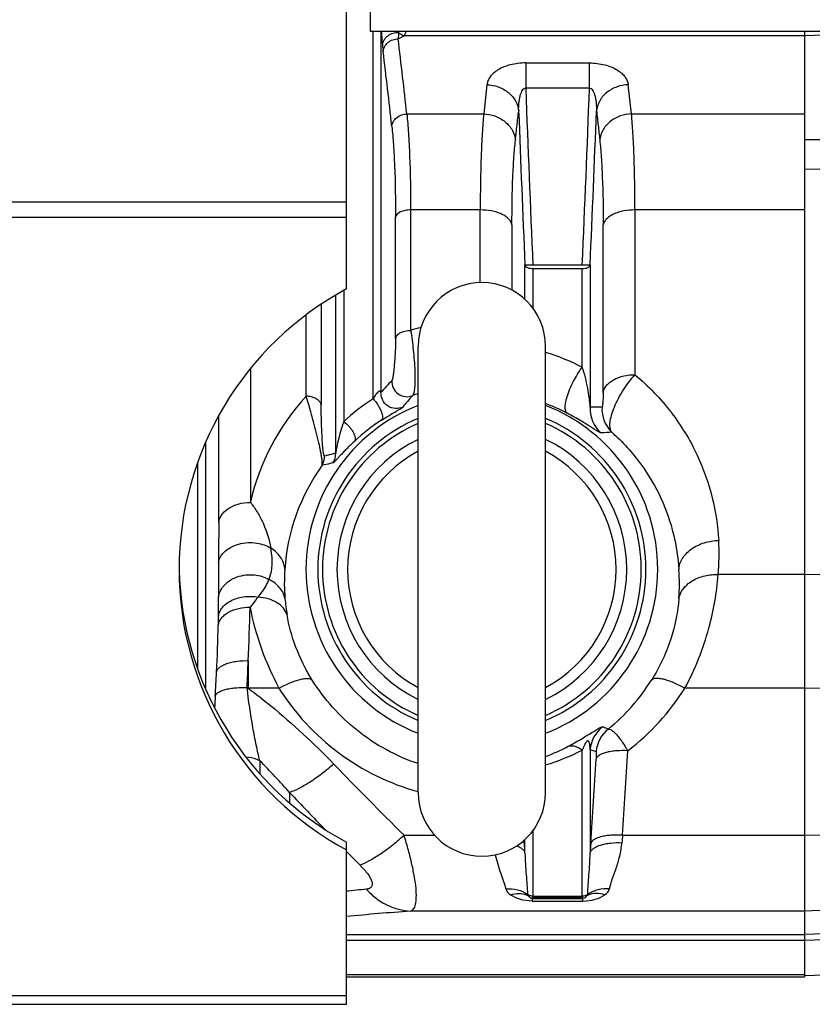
# Model space of a CAD drawing. Extents: x -3089 to 1181, y 8 to 2274.
# Tile 11 of 66: x -1709 to -1609, y 233 to 357. Entities that reach past the tile are written whole.
import ezdxf

# ---------------------------------------------------------------- set-up
doc = ezdxf.new("R2010")
doc.units = 0
doc.header["$LTSCALE"] = 65.395
doc.layers.get('0').update_dxf_attribs({"linetype": 'CONTINUOUS'})

msp = doc.modelspace()

# ---------------------------------------------------------------- linework, layer by layer
at = {"color": 3, "linetype": 'CONTINUOUS'}
for p, q in [((-1667.56, 322.83), (-1667.56, 642.22)), ((-1667.56, 233.04), (-1667.56, 252.43)), ((-1667.56, 233.04), (-1902.56, 233.04))]:
    msp.add_line(p, q, dxfattribs=at)
at = {"color": 6, "linetype": 'CONTINUOUS'}
for p, q in [((-1664.56, 520.13), (-1664.56, 355.13)), ((-1464.56, 355.13), (-1664.56, 355.13)), ((-1658.56, 259.63), (-1658.56, 315.63)), ((-1642.56, 259.63), (-1642.56, 315.63)), ((-1667.56, 236.51), (-1610.06, 236.51)), ((-1601.52, 236.93), (-1610.06, 236.63))]:
    msp.add_line(p, q, dxfattribs=at)
at = {"color": 9, "linetype": 'CONTINUOUS'}
for p, q in [((-1664.21, 309.04), (-1664.21, 355.13)), ((-1663.22, 355.13), (-1663.22, 309.82)), ((-1593.08, 355.13), (-1610.06, 354.62)), ((-1661.06, 354.23), (-1660.33, 354.62)), ((-1610.06, 354.62), (-1660.33, 354.62)), ((-1645.05, 351.2), (-1637.06, 351.2)), ((-1645.05, 351.2), (-1645.05, 348.02)), ((-1637.06, 348.02), (-1637.06, 351.2)), ((-1649.92, 348.47), (-1650.33, 344.8)), ((-1637.06, 348.02), (-1645.05, 348.02)), ((-1631.79, 344.8), (-1632.19, 348.47)), ((-1659.97, 344.8), (-1650.33, 344.8)), ((-1631.79, 344.8), (-1610.06, 344.8)), ((-1608.13, 341.57), (-1610.06, 341.53)), ((-1608.13, 337.88), (-1610.06, 337.83)), ((-1667.56, 333.72), (-1899.56, 333.72)), ((-1650.76, 332.75), (-1659.5, 332.75)), ((-1659.5, 332.75), (-1659.5, 317.63)), ((-1650.76, 323.62), (-1650.76, 332.75)), ((-1610.06, 332.75), (-1631.35, 332.75)), ((-1631.35, 332.75), (-1631.35, 312.07)), ((-1667.56, 331.79), (-1899.56, 331.79)), ((-1661.39, 316.61), (-1661.39, 331.87)), ((-1646.78, 330.88), (-1646.78, 322.68)), ((-1635.33, 309.82), (-1635.33, 330.88)), ((-1645.15, 321.52), (-1645.15, 325.84)), ((-1644.15, 325.39), (-1644.15, 320.42)), ((-1637.96, 313.01), (-1637.96, 325.39)), ((-1636.97, 325.84), (-1636.97, 308.01)), ((-1667.9, 322.63), (-1667.9, 306.17)), ((-1668.9, 302.21), (-1668.9, 322.07)), ((-1670.72, 320.92), (-1670.72, 308.27)), ((-1672.61, 309.36), (-1672.61, 319.59)), ((-1679.6, 312.85), (-1679.6, 296.05)), ((-1683.58, 293.52), (-1683.58, 306.94)), ((-1685.22, 303.62), (-1685.22, 272.6)), ((-1668.9, 302.21), (-1670.31, 301.86)), ((-1686.21, 275.13), (-1686.21, 301.1)), ((-1610.06, 286.98), (-1620.91, 286.98)), ((-1608.13, 287.01), (-1610.06, 286.97)), ((-1679.87, 276.17), (-1679.87, 272.71)), ((-1679.87, 272.71), (-1680.02, 272.79)), ((-1676.02, 272.71), (-1679.87, 272.71)), ((-1610.06, 272.71), (-1625.09, 272.71)), ((-1610.06, 272.72), (-1606.97, 272.78)), ((-1637.96, 246.61), (-1637.96, 264.96)), ((-1636.97, 265.01), (-1636.97, 252.03)), ((-1678.43, 263.62), (-1678.43, 262)), ((-1674.68, 259.63), (-1674.68, 258.31)), ((-1644.15, 254.84), (-1644.15, 246.61)), ((-1610.06, 254.27), (-1579.95, 254.63)), ((-1660.33, 254.27), (-1656.49, 254.27)), ((-1645.22, 253.24), (-1645.25, 253.65)), ((-1645.15, 252.03), (-1645.15, 253.74)), ((-1632.91, 254.27), (-1610.06, 254.27)), ((-1644.24, 246.34), (-1637.88, 246.34)), ((-1644.24, 246.34), (-1644.24, 246)), ((-1644.24, 246), (-1637.88, 246)), ((-1644.15, 246.61), (-1637.96, 246.61)), ((-1637.96, 246.47), (-1644.15, 246.47)), ((-1637.88, 246), (-1637.88, 246.34)), ((-1610.06, 244.75), (-1659.5, 244.75)), ((-1579.95, 245.8), (-1610.06, 244.75)), ((-1667.56, 241.8), (-1610.06, 241.8)), ((-1667.56, 241.08), (-1610.06, 241.08)), ((-1602.09, 242.08), (-1610.06, 241.8)), ((-1610.06, 241.08), (-1601.52, 241.37)), ((-1610.06, 236.75), (-1667.56, 236.75)), ((-1667.56, 234.12), (-1902.56, 234.12))]:
    msp.add_line(p, q, dxfattribs=at)
at = {"color": 2, "linetype": 'CONTINUOUS'}
for p, q in [((-1610.06, 355.13), (-1610.06, 236.51)), ((-1637.96, 325.82), (-1644.15, 325.82)), ((-1644.15, 325.39), (-1637.96, 325.39)), ((-1644.24, 246.34), (-1644.15, 246.47)), ((-1644.15, 246.47), (-1644.15, 246.61)), ((-1637.96, 246.61), (-1637.96, 246.47)), ((-1637.96, 246.47), (-1637.88, 246.34))]:
    msp.add_line(p, q, dxfattribs=at)
at = {"color": 7, "linetype": 'CONTINUOUS'}
msp.add_line((-1667.56, 252.43), (-1667.56, 253.39), dxfattribs=at)
at = {"color": 9, "linetype": 'CONTINUOUS'}
msp.add_lwpolyline([(-1669.14, 302.15), (-1669.62, 302.03), (-1670.08, 301.92)], dxfattribs=at)
at = {"color": 2, "linetype": 'CONTINUOUS'}
for centre, radius, start, end in [((-1463.02, 343.79), 198.31, 176.7648, 176.9817), ((-1624.34, 357.31), 38.88, 185.6513, 186.8639), ((-1650.56, 287.63), 20, 113.5841, 246.4159), ((-1650.56, 287.63), 20, 293.5841, 66.4159), ((-1449.84, 239.26), 183.68, 175.3133, 175.6096), ((-1942.4, 234.13), 297.79, 3.4469, 3.6796), ((-1336.06, 233.9), 301.46, 176.3218, 176.5517), ((-1644.22, 247.6), 0.978, 231.2376, 236.4282)]:
    msp.add_arc(centre, radius, start, end, dxfattribs=at)
at = {"color": 9, "linetype": 'CONTINUOUS'}
for centre, radius, start, end in [((-1616.95, 356.2), 44.08, 181.3884, 181.5781), ((-1656.6, 362.48), 8.7, 239.4783, 244.6051), ((-2460.49, 257.23), 805.29, 6.24279, 6.91815), ((-2461, 255.71), 803.92, 6.25081, 6.9263), ((927.38, 441.23), 2574.12, 182.07521, 182.56957), ((-4213.85, 441.41), 2578.48, 357.43085, 357.92437), ((931.67, 441.45), 2579.41, 182.139, 182.56877), ((-4215.89, 441.54), 2581.51, 357.4314, 357.86083), ((-1650.58, 288.86), 30.12, 104.6522, 107.2421), ((-1650.52, 288.57), 27.47, 62.7954, 73.1481), ((-1624.95, 276.66), 50.64, 136.8124, 139.0913), ((-1651.13, 289.58), 29.2, 137.3536, 167.1876), ((-1650.59, 287.68), 25.33, 122.539, 133.1253), ((-1624.24, 278.35), 46.84, 138.417, 140.7205), ((-1650.57, 286.54), 24.5, 109.0223, 110.8037), ((-1650.56, 287.63), 22.07, 111.252, 248.748), ((-1650.6, 286.6), 23.27, 62.5591, 69.7892), ((-1650.56, 287.63), 22.07, 291.252, 68.748), ((-1632.97, 307.78), 4.01, 176.6185, 228.6899), ((-1631.48, 307.75), 4.01, 176.3799, 226.3441), ((-1650.56, 287.63), 20.58, 112.8844, 247.1183), ((-1650.56, 287.63), 20.58, 292.8844, 67.1183), ((-1650.47, 286.59), 23.49, 122.6745, 133.2402), ((-1631, 237.96), 66.97, 92.7764, 93.9488), ((-1672.21, 301.74), 1.9, 327.0845, 3.8447), ((-1670.8, 302.09), 1.9, 324.6536, 3.6149), ((-1650.01, 285.96), 25.33, 144.415, 176.2235), ((-1650.01, 289.61), 29.22, 354.8229, 3.2537), ((-1295.93, 286.78), 387.69, 179.7521, 180.3873), ((-1649.72, 285.92), 25.63, 176.1739, 184.3824), ((-1651.38, 285.92), 25.61, 355.6161, 3.829), ((-1807.52, 283.35), 123.92, 359.2667, 0.3727), ((-1654.11, 285.6), 21.22, 184.4203, 189.9657), ((-1981.53, 289.49), 301.95, 357.472, 358.7457), ((-1644.39, 289.74), 35.92, 191.0152, 208.2955), ((-1919.78, 286.5), 236.22, 357.1422, 358.5825), ((-1787.97, 283.16), 104.37, 358.6227, 359.2334), ((-2195.68, 297.6), 516.25, 357.2455, 357.6209), ((-2014.24, 290.78), 330.78, 356.6993, 357.2178), ((-1650.6, 287.09), 25.16, 309.1539, 327.9469), ((-1650.56, 288.76), 30.1, 212.2142, 254.5865), ((-1650.56, 288.76), 30.1, 307.4662, 327.7844), ((-1369.29, 253.64), 315.25, 176.7093, 176.9791), ((-1632.97, 264.69), 4.01, 127.5826, 175.4615), ((-1632.22, 264.44), 4.01, 128.4143, 175.2896), ((-1650.61, 285.88), 23.17, 290.344, 298.0547), ((-1650.55, 289.3), 27.4, 286.9624, 297.3499), ((-4538.01, 440.92), 2911.09, 356.32391, 356.53293), ((-1741.03, 201.21), 88.4, 41.3625, 44.9133), ((-4542.27, 440.06), 2911.38, 356.32088, 356.52969), ((-1279.54, 638.82), 541.18, 223.954, 225.2815), ((-1300.24, 613.92), 515.49, 223.4167, 224.1331), ((-1290.4, 623.35), 529.12, 224.5367, 224.7958), ((-1583.37, -534.73), 786.48, 95.96082, 96.14494), ((-1645.79, 244.79), 2.15, 60.0102, 64.9427), ((-1636.33, 244.79), 2.15, 115.0609, 119.9899), ((-1598.91, -533.89), 780.99, 94.44946, 95.04265)]:
    msp.add_arc(centre, radius, start, end, dxfattribs=at)
at = {"color": 6, "linetype": 'CONTINUOUS'}
for centre, radius, start, end in [((-1650.56, 315.63), 8, 0, 180), ((-1650.56, 287.63), 18.18, 116.1126, 243.8874), ((-1650.56, 287.63), 18.18, 296.1126, 63.8874), ((-1650.56, 287.63), 16.85, 118.3406, 241.6594), ((-1650.56, 287.63), 16.85, 298.3406, 61.6594), ((-1650.56, 259.63), 8, 180, 360)]:
    msp.add_arc(centre, radius, start, end, dxfattribs=at)
at = {"color": 3, "linetype": 'CONTINUOUS'}
for major_axis, start_param, end_param in [((40, 0), 2.06576, 3.141593), ((0, 40), 1.570796, 2.646629)]:
    msp.add_ellipse((-1648.56, 287.63), major_axis=major_axis, ratio=1, start_param=start_param, end_param=end_param, dxfattribs=at)
at = {"color": 7, "linetype": 'CONTINUOUS'}
msp.add_ellipse((-1648.56, 288.59), major_axis=(0, 40), ratio=1, start_param=-4.688291, end_param=-3.636557, dxfattribs=at)
at = {"color": 9, "linetype": 'CONTINUOUS'}
for points, knots in [([(-1663.16, 355.13), (-1663.16, 354.98), (-1663.12, 354.43), (-1663.08, 353.88), (-1663.04, 353.48)], [0, 0, 0, 0, 0.269488, 1, 1, 1, 1]), ([(-1660.06, 355.13), (-1660.08, 355.08), (-1660.16, 354.91), (-1660.26, 354.74), (-1660.33, 354.62)], [0, 0, 0, 0, 0.256675, 1, 1, 1, 1]), ([(-1645.05, 351.2), (-1645.7, 351.2), (-1646.92, 351.06), (-1648.29, 350.53), (-1649.1, 349.94), (-1649.53, 349.48), (-1649.81, 348.99), (-1649.9, 348.64), (-1649.92, 348.47)], [0, 0, 0, 0, 0.324649, 0.602463, 0.719036, 0.822006, 0.914329, 1, 1, 1, 1]), ([(-1637.06, 351.2), (-1636.41, 351.2), (-1635.2, 351.06), (-1633.83, 350.53), (-1633.02, 349.94), (-1632.59, 349.48), (-1632.3, 348.99), (-1632.21, 348.64), (-1632.19, 348.47)], [0, 0, 0, 0, 0.324652, 0.602474, 0.719046, 0.822021, 0.914334, 1, 1, 1, 1]), ([(-1649.92, 348.47), (-1649.45, 348.45), (-1648.47, 348.27), (-1647.18, 347.56), (-1646.26, 346.47), (-1645.98, 345.59), (-1645.94, 345.18)], [0, 0, 0, 0, 0.254604, 0.521416, 0.775114, 1, 1, 1, 1]), ([(-1645.94, 345.18), (-1645.95, 345.52), (-1645.93, 346.03), (-1645.84, 346.68), (-1645.75, 347.11), (-1645.62, 347.49), (-1645.47, 347.78), (-1645.29, 347.99), (-1645.12, 348.03), (-1645.05, 348.02)], [0, 0, 0, 0, 0.326356, 0.479619, 0.621346, 0.747294, 0.852165, 0.933768, 1, 1, 1, 1]), ([(-1637.06, 348.02), (-1636.99, 348.03), (-1636.83, 347.99), (-1636.64, 347.78), (-1636.49, 347.49), (-1636.37, 347.11), (-1636.27, 346.68), (-1636.19, 346.03), (-1636.17, 345.52), (-1636.17, 345.18)], [0, 0, 0, 0, 0.066231, 0.147839, 0.252714, 0.378661, 0.520382, 0.673639, 1, 1, 1, 1]), ([(-1632.19, 348.47), (-1632.67, 348.45), (-1633.64, 348.27), (-1634.93, 347.56), (-1635.86, 346.47), (-1636.13, 345.59), (-1636.17, 345.18)], [0, 0, 0, 0, 0.254604, 0.521416, 0.775114, 1, 1, 1, 1]), ([(-1646.35, 341.52), (-1646.28, 342.13), (-1646.14, 343.35), (-1646.01, 344.57), (-1645.94, 345.18)], [0, 0, 0, 0, 0.500006, 1, 1, 1, 1]), ([(-1636.17, 345.18), (-1636.1, 344.57), (-1635.97, 343.35), (-1635.83, 342.13), (-1635.76, 341.52)], [0, 0, 0, 0, 0.499994, 1, 1, 1, 1]), ([(-1661.86, 343.24), (-1661.84, 343.44), (-1661.71, 343.86), (-1661.27, 344.37), (-1660.66, 344.71), (-1660.2, 344.8), (-1659.97, 344.8)], [0, 0, 0, 0, 0.224903, 0.478547, 0.745322, 1, 1, 1, 1]), ([(-1659.97, 344.8), (-1659.89, 344), (-1659.75, 342.25), (-1659.55, 338.24), (-1659.5, 335.02), (-1659.5, 332.75)], [0, 0, 0, 0, 0.200294, 0.436138, 1, 1, 1, 1]), ([(-1650.33, 344.8), (-1650.4, 344), (-1650.53, 342.25), (-1650.72, 338.24), (-1650.76, 335.02), (-1650.76, 332.75)], [0, 0, 0, 0, 0.200246, 0.436089, 1, 1, 1, 1]), ([(-1650.33, 344.8), (-1649.85, 344.79), (-1648.88, 344.61), (-1647.59, 343.9), (-1646.67, 342.82), (-1646.39, 341.94), (-1646.35, 341.52)], [0, 0, 0, 0, 0.254668, 0.521434, 0.775079, 1, 1, 1, 1]), ([(-1631.79, 344.8), (-1632.26, 344.79), (-1633.23, 344.61), (-1634.53, 343.9), (-1635.45, 342.82), (-1635.73, 341.94), (-1635.77, 341.52)], [0, 0, 0, 0, 0.254668, 0.521434, 0.775079, 1, 1, 1, 1]), ([(-1631.35, 332.75), (-1631.35, 335.02), (-1631.4, 338.24), (-1631.58, 342.25), (-1631.71, 344), (-1631.79, 344.8)], [0, 0, 0, 0, 0.56391, 0.799754, 1, 1, 1, 1]), ([(-1661.86, 343.24), (-1661.78, 342.49), (-1661.64, 340.84), (-1661.44, 337.05), (-1661.39, 334.01), (-1661.39, 331.87)], [0, 0, 0, 0, 0.200242, 0.436088, 1, 1, 1, 1]), ([(-1646.78, 330.88), (-1646.78, 332.88), (-1646.74, 335.73), (-1646.55, 339.27), (-1646.42, 340.82), (-1646.35, 341.52)], [0, 0, 0, 0, 0.563993, 0.799823, 1, 1, 1, 1]), ([(-1635.77, 341.52), (-1635.69, 340.81), (-1635.56, 339.27), (-1635.38, 335.72), (-1635.33, 332.88), (-1635.33, 330.88)], [0, 0, 0, 0, 0.20016, 0.435985, 1, 1, 1, 1]), ([(-1659.5, 332.75), (-1659.73, 332.75), (-1660.06, 332.72), (-1660.49, 332.62), (-1660.95, 332.44), (-1661.34, 332.15), (-1661.39, 331.86)], [0, 0, 0, 0, 0.302854, 0.454399, 0.597269, 1, 1, 1, 1]), ([(-1646.78, 330.87), (-1646.8, 331), (-1646.9, 331.26), (-1647.17, 331.61), (-1647.57, 331.94), (-1648.09, 332.24), (-1648.7, 332.47), (-1649.59, 332.69), (-1650.29, 332.75), (-1650.76, 332.75)], [0, 0, 0, 0, 0.080273, 0.17366, 0.28389, 0.410746, 0.551703, 0.701216, 1, 1, 1, 1]), ([(-1631.35, 332.75), (-1631.82, 332.75), (-1632.52, 332.69), (-1633.42, 332.47), (-1634.03, 332.24), (-1634.54, 331.94), (-1634.94, 331.61), (-1635.21, 331.26), (-1635.31, 331), (-1635.33, 330.87)], [0, 0, 0, 0, 0.298784, 0.448297, 0.589254, 0.71611, 0.82634, 0.919727, 1, 1, 1, 1]), ([(-1661.39, 316.61), (-1661.37, 316.74), (-1661.23, 317.03), (-1660.81, 317.36), (-1660.21, 317.58), (-1659.74, 317.63), (-1659.5, 317.63)], [0, 0, 0, 0, 0.169491, 0.397572, 0.68628, 1, 1, 1, 1]), ([(-1659.5, 317.63), (-1659.37, 316.82), (-1659.2, 315.57), (-1659.05, 313.88), (-1658.97, 312.61), (-1658.94, 311.47), (-1658.97, 310.64), (-1659.03, 310.09), (-1659.09, 309.8), (-1659.17, 309.58), (-1659.23, 309.47), (-1659.27, 309.44)], [0, 0, 0, 0, 0.297103, 0.458547, 0.615175, 0.756499, 0.872422, 0.918157, 0.954706, 0.981785, 1, 1, 1, 1]), ([(-1661.39, 316.61), (-1661.39, 316.09), (-1661.42, 315.27), (-1661.48, 314.18), (-1661.54, 313.36), (-1661.61, 312.72), (-1661.66, 312.25), (-1661.7, 311.96), (-1661.75, 311.72), (-1661.78, 311.54), (-1661.82, 311.41), (-1661.85, 311.34), (-1661.87, 311.32)], [0, 0, 0, 0, 0.295604, 0.457325, 0.615357, 0.759238, 0.822288, 0.877546, 0.923737, 0.959897, 0.985313, 1, 1, 1, 1]), ([(-1639.87, 307.25), (-1639.95, 307.31), (-1640.04, 307.47), (-1640.09, 307.73), (-1640.11, 308.13), (-1640.02, 308.75), (-1639.78, 309.6), (-1639.42, 310.54), (-1638.96, 311.46), (-1638.48, 312.29), (-1638.13, 312.79), (-1637.96, 313.01)], [0, 0, 0, 0, 0.04844, 0.082217, 0.124262, 0.235487, 0.379853, 0.544941, 0.713111, 0.868167, 1, 1, 1, 1]), ([(-1636.97, 308.01), (-1636.98, 308.38), (-1637.07, 309.18), (-1637.27, 310.42), (-1637.55, 311.72), (-1637.8, 312.59), (-1637.96, 313.01)], [0, 0, 0, 0, 0.217507, 0.470991, 0.738494, 1, 1, 1, 1]), ([(-1635.33, 309.82), (-1635.31, 309.97), (-1635.22, 310.27), (-1634.95, 310.7), (-1634.55, 311.1), (-1634.03, 311.45), (-1633.42, 311.73), (-1632.53, 312), (-1631.82, 312.07), (-1631.35, 312.07)], [0, 0, 0, 0, 0.090227, 0.191283, 0.305713, 0.433073, 0.571166, 0.715362, 1, 1, 1, 1]), ([(-1634.24, 304.85), (-1634.36, 304.99), (-1634.46, 305.28), (-1634.5, 305.7), (-1634.47, 306.25), (-1634.3, 307.04), (-1633.94, 308.05), (-1633.43, 309.12), (-1632.61, 310.51), (-1631.88, 311.48), (-1631.35, 312.07)], [0, 0, 0, 0, 0.066294, 0.107956, 0.155889, 0.269897, 0.40457, 0.553151, 0.707524, 1, 1, 1, 1]), ([(-1631.35, 312.07), (-1629.66, 310.66), (-1626.68, 307.56), (-1623.45, 302.25), (-1621.5, 296.78), (-1620.94, 293.08), (-1620.84, 291.27)], [0, 0, 0, 0, 0.276349, 0.533383, 0.77351, 1, 1, 1, 1]), ([(-1661.87, 311.32), (-1661.88, 311.02), (-1661.76, 310.37), (-1661.12, 309.59), (-1660.18, 309.24), (-1659.54, 309.34), (-1659.27, 309.44)], [0, 0, 0, 0, 0.237062, 0.505492, 0.770558, 1, 1, 1, 1]), ([(-1670.61, 300.7), (-1670.59, 300.76), (-1670.58, 300.91), (-1670.59, 301.18), (-1670.64, 301.57), (-1670.71, 302.05), (-1670.82, 302.61), (-1670.99, 303.44), (-1671.25, 304.52), (-1671.58, 305.82), (-1671.92, 307.07), (-1672.27, 308.25), (-1672.5, 309), (-1672.61, 309.36)], [0, 0, 0, 0, 0.019164, 0.050136, 0.09371, 0.14905, 0.213789, 0.284887, 0.435874, 0.588064, 0.735008, 0.873228, 1, 1, 1, 1]), ([(-1670.72, 308.27), (-1670.74, 308.42), (-1670.9, 308.74), (-1671.35, 309.09), (-1671.95, 309.31), (-1672.39, 309.36), (-1672.61, 309.36)], [0, 0, 0, 0, 0.192571, 0.434641, 0.716147, 1, 1, 1, 1]), ([(-1635.33, 309.82), (-1635.33, 309.62), (-1635.34, 309.32), (-1635.36, 308.91), (-1635.38, 308.63), (-1635.4, 308.38), (-1635.42, 308.2), (-1635.44, 308.1), (-1635.45, 308.04), (-1635.46, 308.01), (-1635.47, 308), (-1635.48, 308)], [0, 0, 0, 0, 0.327908, 0.498292, 0.658804, 0.798121, 0.905845, 0.944908, 0.973448, 0.991491, 1, 1, 1, 1]), ([(-1670.31, 301.86), (-1670.33, 301.86), (-1670.35, 301.9), (-1670.37, 301.96), (-1670.39, 302.04), (-1670.42, 302.15), (-1670.45, 302.35), (-1670.49, 302.66), (-1670.53, 303.08), (-1670.58, 303.72), (-1670.62, 304.55), (-1670.67, 305.54), (-1670.7, 306.49), (-1670.72, 307.4), (-1670.72, 307.98), (-1670.72, 308.27)], [0, 0, 0, 0, 0.008008, 0.016828, 0.029704, 0.04699, 0.068702, 0.124336, 0.19211, 0.266704, 0.422718, 0.57774, 0.727045, 0.868412, 1, 1, 1, 1]), ([(-1635.48, 308), (-1635.6, 308), (-1636.1, 308), (-1636.59, 308.01), (-1636.97, 308.01)], [0, 0, 0, 0, 0.246103, 1, 1, 1, 1]), ([(-1635.61, 304.77), (-1635.63, 304.77), (-1635.69, 304.78), (-1635.78, 304.83), (-1635.9, 304.89), (-1636.12, 305.02), (-1636.46, 305.24), (-1636.93, 305.54), (-1637.51, 305.9), (-1638.19, 306.32), (-1638.99, 306.78), (-1639.56, 307.09), (-1639.87, 307.25)], [0, 0, 0, 0, 0.012779, 0.033769, 0.062441, 0.098188, 0.188998, 0.303586, 0.441042, 0.601903, 0.78778, 1, 1, 1, 1]), ([(-1667.9, 306.17), (-1668.04, 305.81), (-1668.27, 305.09), (-1668.55, 304.03), (-1668.74, 303.19), (-1668.85, 302.6), (-1668.89, 302.33), (-1668.9, 302.21)], [0, 0, 0, 0, 0.284076, 0.554267, 0.801721, 0.910594, 1, 1, 1, 1]), ([(-1667.9, 306.17), (-1667.67, 306.01), (-1667.33, 305.71), (-1666.95, 305.25), (-1666.7, 304.87), (-1666.53, 304.49), (-1666.45, 304.16), (-1666.46, 303.89), (-1666.52, 303.75), (-1666.56, 303.7)], [0, 0, 0, 0, 0.2813, 0.440982, 0.597112, 0.736087, 0.8489, 0.934555, 1, 1, 1, 1]), ([(-1634.24, 304.85), (-1632.89, 303.65), (-1630.53, 301.05), (-1627.96, 296.65), (-1626.4, 292.15), (-1625.93, 289.11), (-1625.83, 287.63)], [0, 0, 0, 0, 0.276046, 0.532749, 0.772961, 1, 1, 1, 1]), ([(-1666.56, 303.7), (-1666.74, 303.53), (-1667.07, 303.21), (-1667.54, 302.75), (-1667.95, 302.32), (-1668.32, 301.93), (-1668.59, 301.64), (-1668.79, 301.43), (-1668.91, 301.29), (-1669.02, 301.18), (-1669.11, 301.09), (-1669.18, 301.02), (-1669.23, 300.99), (-1669.24, 300.99)], [0, 0, 0, 0, 0.189848, 0.362359, 0.518419, 0.658165, 0.780601, 0.834574, 0.883034, 0.925166, 0.959856, 0.985486, 1, 1, 1, 1]), ([(-1669.24, 300.99), (-1669.36, 300.96), (-1669.82, 300.87), (-1670.27, 300.77), (-1670.61, 300.7)], [0, 0, 0, 0, 0.253883, 1, 1, 1, 1]), ([(-1683.58, 293.52), (-1683.54, 293.82), (-1683.28, 294.49), (-1682.41, 295.34), (-1681.13, 295.92), (-1680.12, 296.05), (-1679.6, 296.05)], [0, 0, 0, 0, 0.18109, 0.412102, 0.694598, 1, 1, 1, 1]), ([(-1679.6, 296.05), (-1679.28, 295.65), (-1678.68, 294.78), (-1677.71, 292.89), (-1677.22, 291.35), (-1677.03, 290.31)], [0, 0, 0, 0, 0.244658, 0.498803, 1, 1, 1, 1]), ([(-1683.58, 293.52), (-1683.58, 293.11), (-1683.59, 291.43), (-1683.6, 289.74), (-1683.61, 288.46)], [0, 0, 0, 0, 0.239763, 1, 1, 1, 1]), ([(-1683.61, 288.46), (-1683.58, 288.69), (-1683.42, 289.18), (-1682.9, 289.86), (-1682.1, 290.45), (-1681.07, 290.85), (-1679.93, 291.03), (-1678.54, 290.96), (-1677.56, 290.63), (-1677.03, 290.31)], [0, 0, 0, 0, 0.088851, 0.195232, 0.321958, 0.465821, 0.616837, 0.762205, 1, 1, 1, 1]), ([(-1625.83, 287.63), (-1625.82, 287.85), (-1625.74, 288.31), (-1625.32, 289.24), (-1624.31, 290.29), (-1622.67, 291.06), (-1621.44, 291.25), (-1620.84, 291.27)], [0, 0, 0, 0, 0.09814, 0.205886, 0.452077, 0.728343, 1, 1, 1, 1]), ([(-1677.29, 286.38), (-1677.17, 286.64), (-1676.98, 287.21), (-1676.85, 288.14), (-1676.86, 289.19), (-1676.96, 289.92), (-1677.03, 290.31)], [0, 0, 0, 0, 0.214977, 0.445065, 0.705294, 1, 1, 1, 1]), ([(-1675.29, 287.63), (-1675.3, 287.85), (-1675.38, 288.33), (-1675.84, 289.34), (-1676.51, 289.97), (-1677.03, 290.31)], [0, 0, 0, 0, 0.20377, 0.436019, 1, 1, 1, 1]), ([(-1683.6, 284.16), (-1683.57, 284.4), (-1683.43, 284.91), (-1682.96, 285.62), (-1682.23, 286.26), (-1680.94, 286.89), (-1679.18, 287.08), (-1677.83, 286.68), (-1677.29, 286.38)], [0, 0, 0, 0, 0.094022, 0.203294, 0.329285, 0.469331, 0.757027, 1, 1, 1, 1]), ([(-1625.85, 283.96), (-1625.76, 284.39), (-1625.46, 285.04), (-1624.81, 285.74), (-1624.17, 286.22), (-1623.42, 286.59), (-1622.33, 286.92), (-1621.47, 287), (-1620.91, 286.98)], [0, 0, 0, 0, 0.210112, 0.329121, 0.456677, 0.591105, 0.729166, 1, 1, 1, 1]), ([(-1625.09, 272.71), (-1623.8, 275.1), (-1621.94, 279.77), (-1621.08, 284.71), (-1620.91, 286.98)], [0, 0, 0, 0, 0.544151, 1, 1, 1, 1]), ([(-1677.29, 286.38), (-1677.36, 286.2), (-1677.57, 285.73), (-1678.04, 284.99), (-1678.44, 284.44), (-1678.66, 284.15)], [0, 0, 0, 0, 0.225013, 0.588236, 1, 1, 1, 1]), ([(-1675.27, 283.96), (-1675.32, 284.21), (-1675.48, 284.7), (-1676.08, 285.61), (-1676.78, 286.13), (-1677.29, 286.38)], [0, 0, 0, 0, 0.230253, 0.474794, 1, 1, 1, 1]), ([(-1683.61, 281.77), (-1683.58, 281.95), (-1683.47, 282.34), (-1683.13, 282.88), (-1682.61, 283.38), (-1681.68, 283.93), (-1680.32, 284.29), (-1679.19, 284.25), (-1678.66, 284.15)], [0, 0, 0, 0, 0.09234, 0.196855, 0.315471, 0.447375, 0.731266, 1, 1, 1, 1]), ([(-1678.66, 284.15), (-1678.74, 284.05), (-1679.07, 283.63), (-1679.4, 283.2), (-1679.65, 282.88)], [0, 0, 0, 0, 0.234943, 1, 1, 1, 1]), ([(-1675.01, 281.92), (-1675.1, 282.22), (-1675.44, 282.83), (-1676.29, 283.53), (-1677.4, 283.99), (-1678.23, 284.12), (-1678.66, 284.15)], [0, 0, 0, 0, 0.207656, 0.446385, 0.715568, 1, 1, 1, 1]), ([(-1625.85, 283.96), (-1625.97, 282.34), (-1626.68, 278.75), (-1628.22, 275.42), (-1629.27, 273.73)], [0, 0, 0, 0, 0.450368, 1, 1, 1, 1]), ([(-1683.63, 280.65), (-1683.61, 280.8), (-1683.52, 281.11), (-1683.25, 281.54), (-1682.85, 281.94), (-1682.33, 282.29), (-1681.72, 282.56), (-1680.83, 282.82), (-1680.12, 282.89), (-1679.65, 282.88)], [0, 0, 0, 0, 0.090819, 0.192073, 0.306365, 0.433403, 0.571164, 0.715152, 1, 1, 1, 1]), ([(-1671.84, 273.73), (-1672.67, 275.07), (-1673.99, 277.72), (-1674.77, 280.57), (-1675.01, 281.92)], [0, 0, 0, 0, 0.534075, 1, 1, 1, 1]), ([(-1683.85, 274.72), (-1683.83, 274.83), (-1683.74, 275.05), (-1683.47, 275.34), (-1683.07, 275.61), (-1682.55, 275.84), (-1681.94, 276.01), (-1681.04, 276.16), (-1680.34, 276.19), (-1679.87, 276.17)], [0, 0, 0, 0, 0.071538, 0.157785, 0.263924, 0.390086, 0.533521, 0.687886, 1, 1, 1, 1]), ([(-1676.02, 272.71), (-1675.58, 272.96), (-1674.91, 273.3), (-1674.01, 273.64), (-1673.4, 273.83), (-1672.86, 273.93), (-1672.34, 273.96), (-1671.97, 273.88), (-1671.84, 273.73)], [0, 0, 0, 0, 0.341901, 0.502962, 0.648089, 0.771385, 0.870326, 1, 1, 1, 1]), ([(-1658.56, 263.25), (-1659.94, 263.72), (-1662.62, 264.89), (-1666.25, 267.29), (-1669.38, 270.25), (-1671.09, 272.54), (-1671.84, 273.73)], [0, 0, 0, 0, 0.254177, 0.505694, 0.754294, 1, 1, 1, 1]), ([(-1625.09, 272.71), (-1625.54, 272.96), (-1626.22, 273.3), (-1627.12, 273.65), (-1627.73, 273.84), (-1628.27, 273.94), (-1628.78, 273.96), (-1629.14, 273.87), (-1629.27, 273.73)], [0, 0, 0, 0, 0.345914, 0.507561, 0.65237, 0.774662, 0.872326, 1, 1, 1, 1]), ([(-1684.01, 271.73), (-1683.96, 271.94), (-1683.64, 272.22), (-1683.14, 272.45), (-1682.6, 272.61), (-1681.98, 272.72), (-1681.12, 272.81), (-1680.46, 272.81), (-1680.02, 272.79)], [0, 0, 0, 0, 0.150163, 0.260858, 0.393542, 0.541768, 0.697328, 1, 1, 1, 1]), ([(-1678.43, 263.62), (-1678.59, 264.27), (-1678.9, 265.65), (-1679.48, 268.7), (-1679.83, 271.12), (-1680.02, 272.79)], [0, 0, 0, 0, 0.214174, 0.456496, 1, 1, 1, 1]), ([(-1679.87, 272.71), (-1678.91, 272), (-1675.14, 269.05), (-1671.62, 265.78), (-1669.14, 263.19)], [0, 0, 0, 0, 0.251071, 1, 1, 1, 1]), ([(-1639.71, 265.43), (-1639.46, 265.57), (-1638.91, 265.87), (-1638.09, 266.34), (-1637.29, 266.83), (-1636.6, 267.25), (-1636.09, 267.57), (-1635.75, 267.76), (-1635.55, 267.85), (-1635.45, 267.88), (-1635.42, 267.87)], [0, 0, 0, 0, 0.178008, 0.373818, 0.573483, 0.744721, 0.86492, 0.939266, 0.980719, 1, 1, 1, 1]), ([(-1634.71, 267.58), (-1634.77, 267.6), (-1635, 267.7), (-1635.24, 267.8), (-1635.42, 267.87)], [0, 0, 0, 0, 0.246489, 1, 1, 1, 1]), ([(-1634.71, 267.58), (-1634.66, 267.6), (-1634.51, 267.59), (-1634.28, 267.47), (-1634.01, 267.25), (-1633.7, 266.94), (-1633.36, 266.53), (-1632.85, 265.85), (-1632.49, 265.27), (-1632.25, 264.87)], [0, 0, 0, 0, 0.045585, 0.111806, 0.203783, 0.321588, 0.463326, 0.626086, 1, 1, 1, 1]), ([(-1636.97, 265.01), (-1636.97, 265.1), (-1636.98, 265.28), (-1637, 265.5), (-1637.02, 265.67), (-1637.04, 265.79), (-1637.08, 265.91), (-1637.12, 266.01), (-1637.18, 266.09), (-1637.28, 266.11), (-1637.38, 266.05), (-1637.46, 265.96), (-1637.55, 265.83), (-1637.64, 265.67), (-1637.74, 265.48), (-1637.85, 265.25), (-1637.92, 265.07), (-1637.96, 264.96)], [0, 0, 0, 0, 0.106271, 0.209514, 0.25956, 0.308165, 0.354878, 0.399094, 0.441134, 0.466653, 0.510085, 0.562814, 0.611045, 0.698222, 0.778618, 0.854988, 1, 1, 1, 1]), ([(-1639.71, 265.43), (-1639.6, 265.48), (-1639.32, 265.53), (-1638.88, 265.46), (-1638.41, 265.26), (-1638.11, 265.07), (-1637.96, 264.96)], [0, 0, 0, 0, 0.203946, 0.435316, 0.701692, 1, 1, 1, 1]), ([(-1636.97, 265.01), (-1636.9, 264.99), (-1636.65, 264.92), (-1636.4, 264.83), (-1636.22, 264.77)], [0, 0, 0, 0, 0.254581, 1, 1, 1, 1]), ([(-1632.25, 264.87), (-1632.72, 264.89), (-1633.42, 264.89), (-1634.32, 264.79), (-1634.93, 264.67), (-1635.44, 264.5), (-1635.91, 264.28), (-1636.18, 264.02), (-1636.23, 263.83)], [0, 0, 0, 0, 0.326931, 0.487419, 0.634748, 0.761442, 0.864003, 1, 1, 1, 1]), ([(-1636.22, 264.77), (-1636.21, 264.76), (-1636.21, 264.76), (-1636.21, 264.73), (-1636.2, 264.68), (-1636.2, 264.6), (-1636.2, 264.48), (-1636.2, 264.35), (-1636.21, 264.12), (-1636.22, 263.95), (-1636.23, 263.83)], [0, 0, 0, 0, 0.007958, 0.024187, 0.082311, 0.17295, 0.293453, 0.440769, 0.610661, 1, 1, 1, 1]), ([(-1678.43, 263.62), (-1678.55, 263.68), (-1679.09, 263.91), (-1679.68, 264.03), (-1680.13, 264.05)], [0, 0, 0, 0, 0.229108, 1, 1, 1, 1]), ([(-1669.14, 263.19), (-1669.64, 262.77), (-1670.62, 261.97), (-1672.09, 260.93), (-1673.43, 260.14), (-1674.29, 259.76), (-1674.68, 259.63)], [0, 0, 0, 0, 0.297578, 0.57451, 0.81269, 1, 1, 1, 1]), ([(-1665.88, 250.54), (-1665.49, 250.67), (-1664.63, 251.07), (-1663.3, 251.89), (-1661.82, 252.98), (-1660.83, 253.82), (-1660.33, 254.27)], [0, 0, 0, 0, 0.183095, 0.420304, 0.699065, 1, 1, 1, 1]), ([(-1659.5, 244.75), (-1659.43, 244.77), (-1659.28, 244.83), (-1659.11, 245.02), (-1658.97, 245.27), (-1658.83, 245.75), (-1658.76, 246.55), (-1658.81, 247.69), (-1659.01, 249.08), (-1659.33, 250.67), (-1659.77, 252.43), (-1660.13, 253.64), (-1660.33, 254.27)], [0, 0, 0, 0, 0.02239, 0.04661, 0.075046, 0.109182, 0.19718, 0.312724, 0.454347, 0.618882, 0.802249, 1, 1, 1, 1]), ([(-1634.55, 247.54), (-1634.46, 247.95), (-1634.17, 248.8), (-1633.68, 250.13), (-1633.22, 251.65), (-1633.03, 252.75), (-1632.99, 253.32)], [0, 0, 0, 0, 0.206634, 0.44654, 0.712356, 1, 1, 1, 1]), ([(-1648.89, 251.81), (-1648.71, 251.01), (-1648.34, 249.89), (-1647.84, 248.5), (-1647.63, 247.85), (-1647.56, 247.54)], [0, 0, 0, 0, 0.54743, 0.787996, 1, 1, 1, 1]), ([(-1645.15, 252.03), (-1645.13, 251.12), (-1645.01, 249.39), (-1644.87, 247.66), (-1644.83, 246.84)], [0, 0, 0, 0, 0.525445, 1, 1, 1, 1]), ([(-1637.28, 246.84), (-1637.25, 247.66), (-1637.1, 249.39), (-1636.99, 251.12), (-1636.97, 252.03)], [0, 0, 0, 0, 0.474555, 1, 1, 1, 1]), ([(-1665.88, 250.54), (-1665.69, 250.35), (-1665.35, 249.99), (-1664.9, 249.44), (-1664.57, 248.93), (-1664.37, 248.48), (-1664.3, 248.09), (-1664.4, 247.75), (-1664.69, 247.55), (-1664.92, 247.5), (-1665.05, 247.49)], [0, 0, 0, 0, 0.198914, 0.377041, 0.529733, 0.653617, 0.749151, 0.825973, 0.903769, 1, 1, 1, 1]), ([(-1665.05, 247.49), (-1664.68, 247.08), (-1663.88, 246.33), (-1662.51, 245.47), (-1661.03, 244.92), (-1660, 244.77), (-1659.5, 244.75)], [0, 0, 0, 0, 0.259316, 0.514267, 0.761678, 1, 1, 1, 1]), ([(-1647.56, 247.54), (-1647.07, 247.58), (-1646.11, 247.5), (-1645.21, 247.11), (-1644.83, 246.84)], [0, 0, 0, 0, 0.515842, 1, 1, 1, 1]), ([(-1647.56, 247.54), (-1647.53, 247.4), (-1647.37, 247.1), (-1647.12, 246.89), (-1646.97, 246.79)], [0, 0, 0, 0, 0.470809, 1, 1, 1, 1]), ([(-1634.55, 247.54), (-1635.02, 247.57), (-1635.99, 247.5), (-1636.89, 247.12), (-1637.28, 246.84)], [0, 0, 0, 0, 0.498005, 1, 1, 1, 1]), ([(-1635.14, 246.79), (-1635, 246.89), (-1634.74, 247.1), (-1634.59, 247.4), (-1634.55, 247.54)], [0, 0, 0, 0, 0.52919, 1, 1, 1, 1]), ([(-1646.97, 246.79), (-1646.62, 246.91), (-1645.9, 247.03), (-1645.19, 246.88), (-1644.88, 246.73)], [0, 0, 0, 0, 0.524103, 1, 1, 1, 1]), ([(-1644.24, 246), (-1644.76, 246), (-1645.72, 246.14), (-1646.6, 246.55), (-1646.97, 246.79)], [0, 0, 0, 0, 0.54362, 1, 1, 1, 1]), ([(-1637.88, 246), (-1637.36, 246), (-1636.39, 246.14), (-1635.51, 246.55), (-1635.14, 246.79)], [0, 0, 0, 0, 0.54362, 1, 1, 1, 1]), ([(-1635.14, 246.79), (-1635.5, 246.91), (-1636.21, 247.03), (-1636.93, 246.88), (-1637.23, 246.73)], [0, 0, 0, 0, 0.524718, 1, 1, 1, 1])]:
    msp.add_open_spline(points, degree=3, knots=knots, dxfattribs=at)
at = {"color": 2, "linetype": 'CONTINUOUS'}
for points, knots in [([(-1661.02, 354.98), (-1661.25, 354.99), (-1661.73, 354.93), (-1662.39, 354.61), (-1662.87, 354.11), (-1663.02, 353.68), (-1663.04, 353.48)], [0, 0, 0, 0, 0.254342, 0.523985, 0.778533, 1, 1, 1, 1]), ([(-1662.95, 352.66), (-1662.93, 352.86), (-1662.8, 353.28), (-1662.36, 353.8), (-1661.75, 354.14), (-1661.28, 354.22), (-1661.06, 354.23)], [0, 0, 0, 0, 0.224821, 0.478608, 0.745501, 1, 1, 1, 1]), ([(-1644.15, 325.82), (-1644.27, 325.82), (-1644.5, 325.81), (-1644.76, 325.81), (-1644.94, 325.82), (-1645.04, 325.82), (-1645.1, 325.83), (-1645.14, 325.84), (-1645.15, 325.84)], [0, 0, 0, 0, 0.36191, 0.674788, 0.799354, 0.896873, 0.964251, 1, 1, 1, 1]), ([(-1645.15, 325.84), (-1645.12, 325.69), (-1644.86, 325.51), (-1644.5, 325.41), (-1644.27, 325.39), (-1644.15, 325.39)], [0, 0, 0, 0, 0.400401, 0.684982, 1, 1, 1, 1]), ([(-1636.97, 325.84), (-1636.98, 325.84), (-1637.01, 325.83), (-1637.08, 325.82), (-1637.17, 325.82), (-1637.35, 325.81), (-1637.61, 325.81), (-1637.84, 325.82), (-1637.96, 325.82)], [0, 0, 0, 0, 0.03537, 0.102435, 0.199745, 0.324228, 0.637354, 1, 1, 1, 1]), ([(-1637.96, 325.39), (-1637.84, 325.39), (-1637.61, 325.41), (-1637.25, 325.51), (-1637, 325.69), (-1636.97, 325.84)], [0, 0, 0, 0, 0.315018, 0.599599, 1, 1, 1, 1]), ([(-1663.22, 309.82), (-1663.22, 309.86), (-1663.23, 309.92), (-1663.31, 310.01), (-1663.43, 310), (-1663.53, 309.94), (-1663.66, 309.84), (-1663.81, 309.67), (-1663.96, 309.46), (-1664.09, 309.25), (-1664.17, 309.11), (-1664.21, 309.04)], [0, 0, 0, 0, 0.065266, 0.123863, 0.202157, 0.267802, 0.3497, 0.523749, 0.690453, 0.848576, 1, 1, 1, 1]), ([(-1664.21, 309.04), (-1664.01, 308.83), (-1663.73, 308.47), (-1663.41, 307.94), (-1663.21, 307.51), (-1663.08, 307.11), (-1663.01, 306.73), (-1663.05, 306.45), (-1663.15, 306.36)], [0, 0, 0, 0, 0.284204, 0.449857, 0.612572, 0.755833, 0.868224, 1, 1, 1, 1]), ([(-1660.49, 308.01), (-1660.77, 307.88), (-1661.43, 307.74), (-1662.42, 308.06), (-1663.1, 308.86), (-1663.23, 309.52), (-1663.22, 309.82)], [0, 0, 0, 0, 0.231674, 0.499589, 0.767815, 1, 1, 1, 1]), ([(-1663.15, 306.36), (-1662.85, 306.55), (-1662.26, 306.92), (-1661.54, 307.35), (-1661.03, 307.65), (-1660.77, 307.81), (-1660.6, 307.92), (-1660.52, 307.98), (-1660.49, 308.01)], [0, 0, 0, 0, 0.340311, 0.67187, 0.803283, 0.900897, 0.965318, 1, 1, 1, 1]), ([(-1645.22, 253.24), (-1645.23, 253.26), (-1645.26, 253.37), (-1645.33, 253.46), (-1645.39, 253.52)], [0, 0, 0, 0, 0.231978, 1, 1, 1, 1]), ([(-1632.91, 254.27), (-1633.38, 254.3), (-1634.08, 254.3), (-1634.98, 254.2), (-1635.59, 254.08), (-1636.11, 253.91), (-1636.57, 253.69), (-1636.85, 253.42), (-1636.89, 253.24)], [0, 0, 0, 0, 0.327354, 0.487988, 0.635368, 0.761992, 0.864381, 1, 1, 1, 1]), ([(-1646.18, 252.94), (-1646.03, 252.88), (-1645.78, 252.76), (-1645.39, 252.49), (-1645.19, 252.21), (-1645.15, 252.03)], [0, 0, 0, 0, 0.325997, 0.597995, 1, 1, 1, 1]), ([(-1636.97, 252.03), (-1636.95, 252.13), (-1636.85, 252.33), (-1636.58, 252.6), (-1636.18, 252.85), (-1635.67, 253.05), (-1635.06, 253.2), (-1634.15, 253.33), (-1633.45, 253.35), (-1632.99, 253.32)], [0, 0, 0, 0, 0.067652, 0.15088, 0.255462, 0.381555, 0.526204, 0.682662, 1, 1, 1, 1]), ([(-1644.83, 246.84), (-1644.83, 246.82), (-1644.81, 246.75), (-1644.76, 246.69), (-1644.72, 246.65)], [0, 0, 0, 0, 0.241324, 1, 1, 1, 1]), ([(-1644.15, 246.61), (-1644.21, 246.61), (-1644.42, 246.62), (-1644.63, 246.7), (-1644.76, 246.79)], [0, 0, 0, 0, 0.255465, 1, 1, 1, 1]), ([(-1644.72, 246.65), (-1644.67, 246.57), (-1644.58, 246.46), (-1644.4, 246.36), (-1644.29, 246.34), (-1644.24, 246.34)], [0, 0, 0, 0, 0.453849, 0.704791, 1, 1, 1, 1]), ([(-1637.44, 246.74), (-1637.48, 246.72), (-1637.64, 246.64), (-1637.83, 246.61), (-1637.96, 246.61)], [0, 0, 0, 0, 0.246909, 1, 1, 1, 1]), ([(-1637.79, 246.35), (-1637.7, 246.37), (-1637.54, 246.45), (-1637.44, 246.58), (-1637.4, 246.65)], [0, 0, 0, 0, 0.530309, 1, 1, 1, 1]), ([(-1637.4, 246.65), (-1637.38, 246.66), (-1637.33, 246.71), (-1637.29, 246.79), (-1637.28, 246.84)], [0, 0, 0, 0, 0.268395, 1, 1, 1, 1])]:
    msp.add_open_spline(points, degree=3, knots=knots, dxfattribs=at)
for points in [[(-1637.88, 246.34), (-1637.85, 246.34), (-1637.82, 246.34), (-1637.79, 246.35)], [(-1637.28, 246.84), (-1637.33, 246.8), (-1637.38, 246.77), (-1637.44, 246.74)]]:
    msp.add_open_spline(points, degree=3, dxfattribs=at)

doc.saveas('drawing.dxf')
